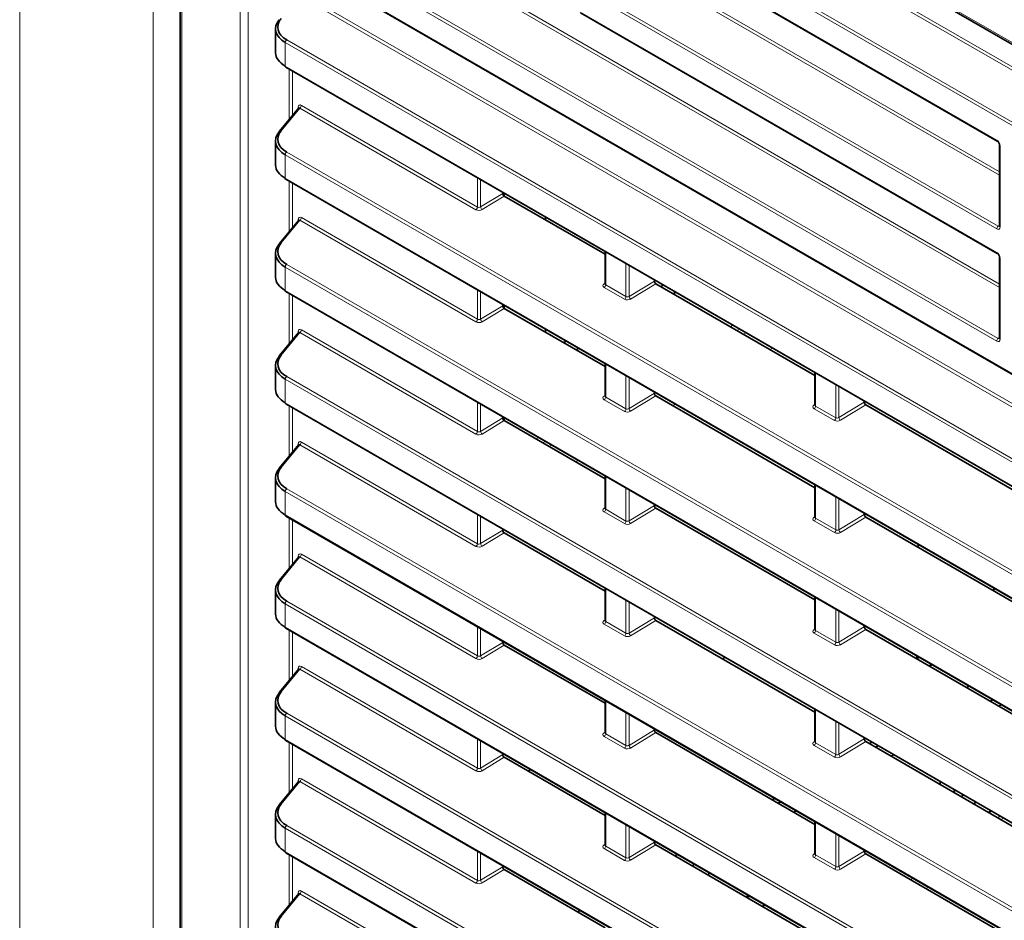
# Model space of a CAD drawing. Header units: millimetres. Extents: x 0 to 1118, y 0 to 864.
# Tile 17 of 256: x 69 to 92, y 203 to 224. Entities that reach past the tile are written whole.
import ezdxf

# ---------------------------------------------------------------- set-up
doc = ezdxf.new("R2010")
doc.units = ezdxf.units.MM

msp = doc.modelspace()

# ---------------------------------------------------------------- linework, layer by layer
at = {"color": 7, "linetype": 'Continuous', "lineweight": 18}
for p, q in [((69.4268, 232.4314), (69.4268, 168.9453)), ((73.1149, 231.1599), (73.1149, 166.1627)), ((72.4623, 230.679), (72.4623, 167.1929)), ((81.4082, 229.1981), (168.5218, 178.9085)), ((168.7503, 178.1463), (82.4964, 227.9397)), ((82.5302, 228), (168.7503, 178.2262)), ((167.7663, 177.4593), (82.1638, 226.8766)), ((82.1976, 226.9369), (167.8001, 177.5196)), ((74.4432, 169.1839), (74.4432, 226.605)), ((74.6185, 226.6041), (74.6185, 169.1831)), ((82.1638, 226.3423), (91.642, 220.8706)), ((75.4978, 225.7012), (91.6759, 216.3618)), ((91.642, 216.3015), (75.4639, 225.6409)), ((82.5302, 225.4483), (91.7069, 220.1507)), ((91.7069, 220.0709), (82.4964, 225.388)), ((75.4639, 225.1067), (174.4661, 167.954)), ((91.642, 218.8532), (82.1638, 224.3249)), ((82.1976, 224.3852), (91.6759, 218.9135)), ((175.4502, 166.6235), (75.7966, 224.1523)), ((75.8304, 224.2126), (175.4502, 166.7034)), ((80.841, 223.8717), (91.7069, 217.599)), ((91.7069, 217.5192), (80.7701, 223.8329)), ((82.1638, 223.7906), (91.642, 218.319)), ((174.4661, 165.9365), (75.4639, 223.0892)), ((75.4639, 223.0892), (75.4639, 222.555)), ((75.4978, 223.1495), (174.4999, 165.9968)), ((75.4639, 222.555), (174.4661, 165.4023)), ((75.5559, 221.3467), (75.5559, 222.485)), ((75.626, 222.4445), (75.626, 221.4313)), ((75.8304, 221.661), (79.8345, 219.3494)), ((75.7966, 221.6006), (75.369, 221.0843)), ((75.757, 221.5895), (75.757, 221.6227)), ((79.8007, 219.2891), (75.7966, 221.6006)), ((174.4661, 163.3848), (75.4639, 220.5375)), ((75.4639, 220.5375), (75.4639, 220.0033)), ((75.4978, 220.5979), (174.4999, 163.4451)), ((91.7215, 220.7329), (91.7215, 218.8992)), ((75.4639, 220.0033), (174.4661, 162.8506)), ((75.5559, 218.795), (75.5559, 219.9333)), ((75.626, 219.8928), (75.626, 218.8796)), ((79.8345, 219.3494), (79.8345, 220.015)), ((79.9046, 219.9745), (79.9046, 219.3526)), ((79.9046, 219.3526), (80.4089, 219.6586)), ((80.4442, 219.5974), (79.9409, 219.2919)), ((75.7966, 219.049), (75.369, 218.5326)), ((75.757, 219.0378), (75.757, 219.071)), ((79.8007, 216.7374), (75.7966, 219.049)), ((75.8304, 219.1093), (79.8345, 216.7977)), ((91.6759, 218.9135), (91.7069, 218.9337)), ((82.7501, 218.3319), (82.7501, 217.5811)), ((83.211, 217.315), (83.211, 218.0658)), ((91.7215, 218.1812), (91.7215, 216.3475)), ((174.4661, 160.8331), (75.4639, 217.9859)), ((75.4639, 217.9859), (75.4639, 217.4516)), ((75.4978, 218.0462), (174.4999, 160.8934)), ((83.2811, 218.0254), (83.2811, 217.3182)), ((82.7151, 217.6052), (82.7355, 217.6184)), ((83.2811, 217.3182), (83.8572, 217.6679)), ((83.8926, 217.6067), (83.3173, 217.2575)), ((75.4639, 217.4516), (174.4661, 160.2989)), ((75.5559, 216.2433), (75.5559, 217.3816)), ((79.8345, 216.7977), (79.8345, 217.4633)), ((79.9046, 217.4228), (79.9046, 216.8009)), ((83.1772, 217.2547), (82.7163, 217.5208)), ((82.7501, 217.5811), (83.211, 217.315)), ((75.626, 217.3411), (75.626, 216.3279)), ((79.9046, 216.8009), (80.4089, 217.107)), ((80.4442, 217.0457), (79.9409, 216.7402)), ((75.7966, 216.4973), (75.369, 215.9809)), ((75.757, 216.4862), (75.757, 216.5193)), ((79.8007, 214.1857), (75.7966, 216.4973)), ((75.8304, 216.5576), (79.8345, 214.246)), ((85.6444, 216.6611), (85.5875, 216.6282)), ((85.7384, 216.5411), (85.7953, 216.5739)), ((85.9403, 216.4902), (85.8835, 216.4574)), ((91.6759, 216.3618), (91.7069, 216.382)), ((86.4871, 216.1089), (86.5439, 216.1418)), ((82.7501, 215.7802), (82.7501, 215.0294)), ((174.4661, 158.2814), (75.4639, 215.4342)), ((75.4639, 215.4342), (75.4639, 214.8999)), ((75.4978, 215.4945), (174.4999, 158.3417)), ((83.211, 214.7633), (83.211, 215.5141)), ((83.2811, 215.4737), (83.2811, 214.7665)), ((87.5231, 215.5765), (87.5231, 214.8257)), ((87.9839, 214.5596), (87.9839, 215.3104)), ((88.054, 215.27), (88.054, 214.5628)), ((82.7151, 215.0535), (82.7355, 215.0667)), ((83.1772, 214.703), (82.7163, 214.9691)), ((82.7501, 215.0294), (83.211, 214.7633)), ((83.2811, 214.7665), (83.8572, 215.1163)), ((83.8926, 215.055), (83.3173, 214.7058)), ((75.4639, 214.8999), (174.4661, 157.7472)), ((75.5559, 213.6916), (75.5559, 214.8299)), ((75.626, 214.7894), (75.626, 213.7762)), ((79.8345, 214.246), (79.8345, 214.9116)), ((79.9046, 214.8711), (79.9046, 214.2492)), ((84.277, 214.8331), (84.3338, 214.8659)), ((87.4881, 214.8498), (87.5085, 214.863)), ((87.9501, 214.4993), (87.4893, 214.7654)), ((87.5231, 214.8257), (87.9839, 214.5596)), ((88.054, 214.5628), (88.6302, 214.9126)), ((88.6656, 214.8513), (88.0903, 214.5021)), ((79.9046, 214.2492), (80.4089, 214.5553)), ((80.4442, 214.494), (79.9409, 214.1885)), ((81.2242, 214.1094), (81.1674, 214.0766)), ((81.3183, 213.9894), (81.3751, 214.0223)), ((75.7966, 213.9456), (75.369, 213.4292)), ((75.757, 213.9345), (75.757, 213.9676)), ((79.8007, 211.634), (75.7966, 213.9456)), ((75.8304, 214.0059), (79.8345, 211.6943)), ((81.5202, 213.9385), (81.4633, 213.9057)), ((82.0669, 213.5573), (82.1238, 213.5901)), ((82.7501, 213.2285), (82.7501, 212.4777)), ((75.4978, 212.9428), (174.4999, 155.7901)), ((83.211, 212.2116), (83.211, 212.9624)), ((83.2811, 212.922), (83.2811, 212.2148)), ((87.5231, 213.0248), (87.5231, 212.274)), ((174.4661, 155.7297), (75.4639, 212.8825)), ((75.4639, 212.8825), (75.4639, 212.3482)), ((87.9839, 212.008), (87.9839, 212.7587)), ((88.054, 212.7183), (88.054, 212.0111)), ((82.7151, 212.5018), (82.7355, 212.515)), ((82.7501, 212.4777), (83.211, 212.2116)), ((83.2811, 212.2148), (83.8572, 212.5646)), ((83.8926, 212.5033), (83.3173, 212.1541)), ((75.4639, 212.3482), (174.4661, 155.1955)), ((75.5559, 211.1399), (75.5559, 212.2782)), ((75.626, 212.2378), (75.626, 211.2246)), ((79.8345, 211.6943), (79.8345, 212.3599)), ((79.9046, 212.3195), (79.9046, 211.6975)), ((83.1772, 212.1513), (82.7163, 212.4174)), ((87.4881, 212.2981), (87.5085, 212.3114)), ((87.5231, 212.274), (87.9839, 212.008)), ((88.054, 212.0111), (88.6302, 212.3609)), ((88.6656, 212.2996), (88.0903, 211.9504)), ((79.9046, 211.6975), (80.4089, 212.0036)), ((87.9501, 211.9477), (87.4893, 212.2137)), ((80.4442, 211.9423), (79.9409, 211.6368)), ((75.7966, 211.3939), (75.369, 210.8775)), ((75.757, 211.3828), (75.757, 211.4159)), ((79.8007, 209.0823), (75.7966, 211.3939)), ((75.8304, 211.4542), (79.8345, 209.1426)), ((82.7501, 210.6768), (82.7501, 209.926)), ((87.5231, 210.4731), (87.5231, 209.7223)), ((174.4661, 153.1781), (75.4639, 210.3308)), ((75.4639, 210.3308), (75.4639, 209.7965)), ((75.4978, 210.3911), (174.4999, 153.2384)), ((83.211, 209.66), (83.211, 210.4107)), ((83.2811, 210.3703), (83.2811, 209.6631)), ((83.2811, 209.6631), (83.8572, 210.0129)), ((87.9839, 209.4563), (87.9839, 210.2071)), ((88.054, 210.1666), (88.054, 209.4594)), ((75.4639, 209.7965), (174.4661, 152.6438)), ((79.8345, 209.1426), (79.8345, 209.8082)), ((79.9046, 209.7678), (79.9046, 209.1458)), ((82.7151, 209.9501), (82.7355, 209.9633)), ((83.1772, 209.5996), (82.7163, 209.8657)), ((82.7501, 209.926), (83.211, 209.66)), ((83.8926, 209.9516), (83.3173, 209.6024)), ((88.054, 209.4594), (88.6302, 209.8092)), ((75.5559, 208.5882), (75.5559, 209.7265)), ((75.626, 209.6861), (75.626, 208.6729)), ((87.4881, 209.7464), (87.5085, 209.7597)), ((87.9501, 209.396), (87.4893, 209.662)), ((87.5231, 209.7223), (87.9839, 209.4563)), ((88.6656, 209.748), (88.0903, 209.3988)), ((79.9046, 209.1458), (80.4089, 209.4519)), ((80.4442, 209.3907), (79.9409, 209.0851)), ((75.8304, 208.9025), (79.8345, 206.591)), ((75.7966, 208.8422), (75.369, 208.3258)), ((75.757, 208.8311), (75.757, 208.8642)), ((79.8007, 206.5306), (75.7966, 208.8422)), ((82.7501, 208.1251), (82.7501, 207.3743)), ((174.4661, 150.6264), (75.4639, 207.7791)), ((75.4639, 207.7791), (75.4639, 207.2449)), ((75.4978, 207.8394), (174.4999, 150.6867)), ((83.211, 207.1083), (83.211, 207.8591)), ((83.2811, 207.8186), (83.2811, 207.1114)), ((87.5231, 207.9214), (87.5231, 207.1706)), ((87.9839, 206.9046), (87.9839, 207.6554)), ((88.054, 207.6149), (88.054, 206.9077)), ((82.7151, 207.3984), (82.7355, 207.4117)), ((83.1772, 207.048), (82.7163, 207.314)), ((82.7501, 207.3743), (83.211, 207.1083)), ((83.2811, 207.1114), (83.8572, 207.4612)), ((83.8926, 207.3999), (83.3173, 207.0508)), ((75.4639, 207.2449), (174.4661, 150.0921)), ((75.5559, 206.0365), (75.5559, 207.1748)), ((75.626, 207.1344), (75.626, 206.1212)), ((79.8345, 206.591), (79.8345, 207.2565)), ((79.9046, 207.2161), (79.9046, 206.5941)), ((87.4881, 207.1947), (87.5085, 207.208)), ((87.9501, 206.8443), (87.4893, 207.1103)), ((87.5231, 207.1706), (87.9839, 206.9046)), ((88.054, 206.9077), (88.6302, 207.2575)), ((88.6656, 207.1963), (88.0903, 206.8471)), ((79.9046, 206.5941), (80.4089, 206.9002)), ((80.4442, 206.839), (79.9409, 206.5334)), ((75.7966, 206.2905), (75.369, 205.7742)), ((75.757, 206.2794), (75.757, 206.3125)), ((79.8007, 203.979), (75.7966, 206.2905)), ((75.8304, 206.3508), (79.8345, 204.0393)), ((82.7501, 205.5734), (82.7501, 204.8226)), ((91.524, 205.6118), (91.4671, 205.5789)), ((75.4978, 205.2877), (174.4999, 148.135)), ((83.211, 204.5566), (83.211, 205.3074)), ((87.5231, 205.3697), (87.5231, 204.6189)), ((91.6616, 205.4667), (91.7184, 205.4995)), ((91.7891, 205.4587), (91.7323, 205.4259)), ((174.4661, 148.0747), (75.4639, 205.2274)), ((75.4639, 205.2274), (75.4639, 204.6932)), ((83.2811, 205.2669), (83.2811, 204.5597)), ((87.9839, 204.3529), (87.9839, 205.1037)), ((82.7151, 204.8467), (82.7355, 204.86)), ((83.2811, 204.5597), (83.8572, 204.9095)), ((83.8926, 204.8483), (83.3173, 204.4991)), ((88.054, 205.0632), (88.054, 204.356)), ((75.4639, 204.6932), (174.4661, 147.5404)), ((75.5559, 203.4848), (75.5559, 204.6231)), ((79.8345, 204.0393), (79.8345, 204.7049)), ((79.9046, 204.6644), (79.9046, 204.0424)), ((83.1772, 204.4963), (82.7163, 204.7623)), ((82.7501, 204.8226), (83.211, 204.5566)), ((87.4881, 204.643), (87.5085, 204.6563)), ((87.5231, 204.6189), (87.9839, 204.3529)), ((88.054, 204.356), (88.6302, 204.7058)), ((88.6656, 204.6446), (88.0903, 204.2954)), ((75.626, 204.5827), (75.626, 203.5695)), ((87.9501, 204.2926), (87.4893, 204.5586)), ((79.9046, 204.0424), (80.4089, 204.3485)), ((80.4442, 204.2873), (79.9409, 203.9818)), ((89.738, 204.0911), (89.6811, 204.0583)), ((75.7966, 203.7388), (75.369, 203.2225)), ((75.757, 203.7277), (75.757, 203.7608)), ((79.8007, 201.4273), (75.7966, 203.7388)), ((75.8304, 203.7991), (79.8345, 201.4876)), ((90.0347, 203.8542), (90.0915, 203.887))]:
    msp.add_line(p, q, dxfattribs=at)
at = {"color": 7, "linetype": 'Continuous', "lineweight": 35}
for p, q in [((73.0783, 231.2109), (73.0783, 166.2137)), ((81.4341, 229.1409), (168.5477, 178.8512)), ((82.1741, 226.3194), (91.6524, 220.8478)), ((75.4743, 225.0838), (174.4764, 167.9311)), ((82.1741, 223.7678), (91.6524, 218.2961)), ((75.2443, 223.4027), (75.2443, 222.8538)), ((75.4743, 222.5321), (174.4764, 165.3794)), ((75.7711, 221.6065), (75.3321, 221.0763)), ((75.2443, 220.851), (75.2443, 220.3021)), ((91.7069, 220.7533), (91.7069, 218.9196)), ((75.4743, 219.9804), (174.4764, 162.8277)), ((80.4089, 219.6834), (80.4089, 219.6586)), ((80.4427, 219.5983), (80.4427, 219.6639)), ((82.7355, 218.2747), (80.4442, 219.5974)), ((75.7711, 219.0548), (75.3321, 218.5246)), ((81.3843, 219.0547), (81.3843, 219.1204)), ((91.7069, 218.9203), (91.7069, 218.9196)), ((75.2443, 218.2993), (75.2443, 217.7505)), ((82.7355, 218.3403), (82.7355, 217.6025)), ((91.7069, 218.2016), (91.7069, 216.3679)), ((83.8572, 217.6927), (83.8572, 217.6679)), ((87.5085, 215.5193), (83.8926, 217.6067)), ((75.4743, 217.4287), (174.4764, 160.276)), ((84.0608, 217.5752), (84.004, 217.5424)), ((84.3437, 217.4119), (84.2869, 217.3791)), ((80.4089, 217.1317), (80.4089, 217.107)), ((80.4427, 217.0466), (80.4427, 217.1122)), ((82.7355, 215.723), (80.4442, 217.0457)), ((75.7711, 216.5031), (75.3321, 215.9729)), ((81.3843, 216.503), (81.3843, 216.5687)), ((81.8508, 216.2993), (81.7939, 216.2665)), ((91.7069, 216.3686), (91.7069, 216.3679)), ((82.1336, 216.1361), (82.0768, 216.1033)), ((75.2443, 215.7476), (75.2443, 215.1988)), ((82.7355, 215.7886), (82.7355, 215.0508)), ((87.5085, 215.5849), (87.5085, 214.8471)), ((83.8572, 215.141), (83.8572, 215.1163)), ((87.5085, 212.9676), (83.8926, 215.055)), ((88.6302, 214.9374), (88.6302, 214.9126)), ((75.4743, 214.877), (174.4764, 157.7243)), ((92.2814, 212.7639), (88.6656, 214.8513)), ((80.4089, 214.5801), (80.4089, 214.5553)), ((80.4427, 214.4949), (80.4427, 214.5605)), ((82.7355, 213.1713), (80.4442, 214.494)), ((75.7711, 213.9514), (75.3321, 213.4212)), ((75.2443, 213.1959), (75.2443, 212.6471)), ((82.7355, 213.2369), (82.7355, 212.4991)), ((87.5085, 213.0332), (87.5085, 212.2955)), ((83.8572, 212.5893), (83.8572, 212.5646)), ((87.5085, 210.4159), (83.8926, 212.5033)), ((75.4743, 212.3253), (174.4764, 155.1726)), ((88.6302, 212.3857), (88.6302, 212.3609)), ((92.2814, 210.2122), (88.6656, 212.2996)), ((80.4089, 212.0284), (80.4089, 212.0036)), ((82.7355, 210.6196), (80.4442, 211.9423)), ((89.8255, 211.63), (89.8823, 211.6628)), ((75.7711, 211.3997), (75.3321, 210.8695)), ((82.7355, 210.6852), (82.7355, 209.9474)), ((91.5719, 210.6875), (91.5719, 210.6218)), ((75.2443, 210.6442), (75.2443, 210.0954)), ((87.5085, 210.4816), (87.5085, 209.7438)), ((83.8572, 210.0377), (83.8572, 210.0129)), ((75.4743, 209.7737), (174.4764, 152.6209)), ((87.5085, 207.8642), (83.8926, 209.9516)), ((88.6302, 209.834), (88.6302, 209.8092)), ((92.2814, 207.6606), (88.6656, 209.748)), ((80.4089, 209.4767), (80.4089, 209.4519)), ((82.7355, 208.0679), (80.4442, 209.3907)), ((85.4054, 209.0783), (85.4622, 209.1111)), ((89.8286, 209.0766), (89.815, 209.15)), ((89.8881, 209.1078), (89.8262, 209.0851)), ((90.1709, 208.9446), (90.1005, 208.9196)), ((75.7711, 208.8481), (75.3321, 208.3178)), ((91.0127, 208.4586), (90.9559, 208.4258)), ((75.2443, 208.0926), (75.2443, 207.5437)), ((82.7355, 208.1335), (82.7355, 207.3958)), ((91.4939, 208.1152), (91.5507, 208.148)), ((91.7451, 208.0358), (91.6883, 208.003)), ((87.5085, 207.9299), (87.5085, 207.1921)), ((83.8572, 207.486), (83.8572, 207.4612)), ((87.5085, 205.3125), (83.8926, 207.3999)), ((75.4743, 207.222), (174.4764, 150.0692)), ((88.6302, 207.2823), (88.6302, 207.2575)), ((92.2814, 205.1089), (88.6656, 207.1963)), ((88.8027, 207.1827), (88.7458, 207.1499)), ((88.8855, 207.0693), (88.9424, 207.1021)), ((80.4089, 206.925), (80.4089, 206.9002)), ((89.2391, 206.8652), (89.2959, 206.898)), ((82.7355, 205.5162), (80.4442, 206.839)), ((80.9852, 206.5266), (81.0421, 206.5594)), ((75.7711, 206.2964), (75.3321, 205.7661)), ((90.3563, 206.2859), (90.3563, 206.2202)), ((90.7002, 206.0873), (90.6433, 206.0545)), ((90.8875, 205.9792), (90.8307, 205.9464)), ((86.5926, 205.9069), (86.5357, 205.8741)), ((86.6755, 205.7934), (86.7323, 205.8262)), ((91.1704, 205.8159), (91.1135, 205.7831)), ((75.2443, 205.5409), (75.2443, 204.992)), ((82.7355, 205.5819), (82.7355, 204.8441)), ((87.029, 205.5893), (87.0859, 205.6221)), ((91.5093, 205.6202), (91.4525, 205.5874)), ((87.5085, 205.3782), (87.5085, 204.6404)), ((83.8572, 204.9343), (83.8572, 204.9095)), ((87.5085, 202.7609), (83.8926, 204.8483)), ((75.4743, 204.6703), (174.4764, 147.5175)), ((84.3825, 204.631), (84.3257, 204.5982)), ((88.6302, 204.7306), (88.6302, 204.7058)), ((92.2814, 202.5572), (88.6656, 204.6446)), ((84.7297, 204.365), (84.7582, 204.4142)), ((80.4089, 204.3733), (80.4089, 204.3485)), ((82.7355, 202.9645), (80.4442, 204.2873)), ((85.1117, 204.2101), (85.0833, 204.1609)), ((75.7711, 203.7447), (75.3321, 203.2145)), ((85.9674, 203.7161), (85.9772, 203.6449)), ((86.024, 203.6834), (85.9738, 203.6618)), ((82.1724, 203.3552), (82.1156, 203.3224)), ((86.311, 203.4522), (86.3776, 203.4793))]:
    msp.add_line(p, q, dxfattribs=at)
at = {"color": 7, "linetype": 'Continuous', "lineweight": 18}
for centre, radius, start, end in [((75.5412, 223.0856), 0.0773, 124.1588, 177.2848), ((75.7532, 221.6646), 0.0773, 304.1588, 357.2848), ((75.7451, 221.598), 0.0274, 18.10592, 64.10809), ((75.3566, 221.0525), 0.0341, 68.56238, 135.88567), ((91.6668, 220.868), 0.0249, 173.92773, 234.0476), ((91.7321, 220.7559), 0.0253, 186.82574, 245.47076), ((75.5412, 220.5339), 0.0773, 124.1588, 177.2848), ((79.7573, 219.3531), 0.0773, 304.1588, 357.2848), ((79.9856, 219.3598), 0.0813, 185.10775, 236.65068), ((75.7451, 219.0463), 0.0274, 18.10592, 64.10809), ((75.7532, 219.1129), 0.0773, 304.1588, 357.2848), ((91.7193, 218.8495), 0.0773, 124.1588, 177.2848), ((91.7315, 218.9218), 0.0247, 185.07867, 246.24147), ((75.3566, 218.5008), 0.0341, 68.56238, 135.88567), ((91.6668, 218.3163), 0.0249, 173.92773, 234.0476), ((91.7321, 218.2042), 0.0253, 186.82574, 245.47076), ((75.5412, 217.9822), 0.0773, 124.1588, 177.2848), ((82.7306, 217.6285), 0.028, 236.4259, 280.59619), ((82.6729, 217.5847), 0.0773, 304.1588, 357.2848), ((83.1338, 217.3187), 0.0773, 304.1588, 357.2848), ((83.362, 217.3254), 0.0813, 185.10775, 236.65068), ((79.7573, 216.8014), 0.0773, 304.1588, 357.2848), ((79.9856, 216.8081), 0.0813, 185.10775, 236.65068), ((75.7451, 216.4946), 0.0274, 18.10592, 64.10809), ((75.7532, 216.5612), 0.0773, 304.1588, 357.2848), ((91.7193, 216.2978), 0.0773, 124.1588, 177.2848), ((91.7315, 216.3701), 0.0247, 185.07867, 246.24147), ((75.3566, 215.9492), 0.0341, 68.56238, 135.88567), ((75.5412, 215.4305), 0.0773, 124.1588, 177.2848), ((82.7306, 215.0768), 0.028, 236.4259, 280.59619), ((82.6729, 215.033), 0.0773, 304.1588, 357.2848), ((83.1338, 214.767), 0.0773, 304.1588, 357.2848), ((83.362, 214.7737), 0.0813, 185.10775, 236.65068), ((87.5036, 214.8732), 0.028, 236.4259, 280.59619), ((87.4459, 214.8293), 0.0773, 304.1588, 357.2848), ((87.9067, 214.5633), 0.0773, 304.1588, 357.2848), ((88.135, 214.57), 0.0813, 185.10775, 236.65068), ((79.7573, 214.2497), 0.0773, 304.1588, 357.2848), ((79.9856, 214.2564), 0.0813, 185.10775, 236.65068), ((75.7451, 213.9429), 0.0274, 18.10592, 64.10809), ((75.7532, 214.0095), 0.0773, 304.1588, 357.2848), ((75.3566, 213.3975), 0.0341, 68.56238, 135.88567), ((75.5412, 212.8788), 0.0773, 124.1588, 177.2848), ((82.7306, 212.5251), 0.028, 236.4259, 280.59619), ((82.6729, 212.4813), 0.0773, 304.1588, 357.2848), ((87.5036, 212.3215), 0.028, 236.4259, 280.59619), ((87.4459, 212.2777), 0.0773, 304.1588, 357.2848), ((83.1338, 212.2153), 0.0773, 304.1588, 357.2848), ((83.362, 212.222), 0.0813, 185.10775, 236.65068), ((87.9067, 212.0116), 0.0773, 304.1588, 357.2848), ((88.135, 212.0183), 0.0813, 185.10775, 236.65068), ((79.7573, 211.698), 0.0773, 304.1588, 357.2848), ((79.9856, 211.7047), 0.0813, 185.10775, 236.65068), ((75.7451, 211.3912), 0.0274, 18.10592, 64.10809), ((75.7532, 211.4579), 0.0773, 304.1588, 357.2848), ((75.3566, 210.8458), 0.0341, 68.56238, 135.88567), ((75.5412, 210.3271), 0.0773, 124.1588, 177.2848), ((82.7306, 209.9735), 0.028, 236.4259, 280.59619), ((82.6729, 209.9297), 0.0773, 304.1588, 357.2848), ((83.1338, 209.6636), 0.0773, 304.1588, 357.2848), ((83.362, 209.6703), 0.0813, 185.10775, 236.65068), ((87.5036, 209.7698), 0.028, 236.4259, 280.59619), ((87.4459, 209.726), 0.0773, 304.1588, 357.2848), ((87.9067, 209.4599), 0.0773, 304.1588, 357.2848), ((88.135, 209.4667), 0.0813, 185.10775, 236.65068), ((79.7573, 209.1463), 0.0773, 304.1588, 357.2848), ((79.9856, 209.153), 0.0813, 185.10775, 236.65068), ((75.7532, 208.9062), 0.0773, 304.1588, 357.2848), ((75.7451, 208.8395), 0.0274, 18.10592, 64.10809), ((75.3566, 208.2941), 0.0341, 68.56238, 135.88567), ((75.5412, 207.7754), 0.0773, 124.1588, 177.2848), ((82.7306, 207.4218), 0.028, 236.4259, 280.59619), ((82.6729, 207.378), 0.0773, 304.1588, 357.2848), ((83.1338, 207.1119), 0.0773, 304.1588, 357.2848), ((83.362, 207.1187), 0.0813, 185.10775, 236.65068), ((87.5036, 207.2181), 0.028, 236.4259, 280.59619), ((87.4459, 207.1743), 0.0773, 304.1588, 357.2848), ((87.9067, 206.9082), 0.0773, 304.1588, 357.2848), ((88.135, 206.915), 0.0813, 185.10775, 236.65068), ((79.7573, 206.5946), 0.0773, 304.1588, 357.2848), ((79.9856, 206.6013), 0.0813, 185.10775, 236.65068), ((75.7451, 206.2878), 0.0274, 18.10592, 64.10809), ((75.7532, 206.3545), 0.0773, 304.1588, 357.2848), ((75.3566, 205.7424), 0.0341, 68.56238, 135.88567), ((75.5412, 205.2237), 0.0773, 124.1588, 177.2848), ((82.7306, 204.8701), 0.028, 236.4259, 280.59619), ((82.6729, 204.8263), 0.0773, 304.1588, 357.2848), ((87.5036, 204.6664), 0.028, 236.4259, 280.59619), ((87.4459, 204.6226), 0.0773, 304.1588, 357.2848), ((83.1338, 204.5602), 0.0773, 304.1588, 357.2848), ((83.362, 204.567), 0.0813, 185.10775, 236.65068), ((87.9067, 204.3566), 0.0773, 304.1588, 357.2848), ((88.135, 204.3633), 0.0813, 185.10775, 236.65068), ((79.7573, 204.0429), 0.0773, 304.1588, 357.2848), ((79.9856, 204.0497), 0.0813, 185.10775, 236.65068), ((75.7451, 203.7361), 0.0274, 18.10592, 64.10809), ((75.7532, 203.8028), 0.0773, 304.1588, 357.2848), ((75.3566, 203.1907), 0.0341, 68.56238, 135.88567)]:
    msp.add_arc(centre, radius, start, end, dxfattribs=at)
at = {"color": 7, "linetype": 'Continuous', "lineweight": 35}
for centre, radius, start, end in [((75.4886, 222.5523), 0.0248, 173.85662, 234.8312), ((75.3538, 221.0589), 0.0278, 141.41809, 182.9372), ((75.4886, 220.0007), 0.0248, 173.85662, 234.8312), ((75.3538, 218.5072), 0.0278, 141.41809, 182.9372), ((75.4886, 217.449), 0.0248, 173.85662, 234.8312), ((75.3538, 215.9556), 0.0278, 141.41809, 182.9372), ((75.4886, 214.8973), 0.0248, 173.85662, 234.8312), ((75.3538, 213.4039), 0.0278, 141.41809, 182.9372), ((75.4886, 212.3456), 0.0248, 173.85662, 234.8312), ((75.3538, 210.8522), 0.0278, 141.41809, 182.9372), ((75.4886, 209.7939), 0.0248, 173.85662, 234.8312), ((75.3538, 208.3005), 0.0278, 141.41809, 182.9372), ((75.4886, 207.2422), 0.0248, 173.85662, 234.8312), ((75.3538, 205.7488), 0.0278, 141.41809, 182.9372), ((75.4886, 204.6905), 0.0248, 173.85662, 234.8312), ((75.3538, 203.1971), 0.0278, 141.41809, 182.9372)]:
    msp.add_arc(centre, radius, start, end, dxfattribs=at)
for centre, major_axis, ratio, start_param, end_param in [((75.9943, 223.4203), (0.7498, 0.0276), 0.6002963, 2.6482655, 3.9049026), ((75.9927, 223.4602), (0.6998, 0.0277), 0.6018966, 2.6465519, 3.9031889), ((75.9943, 222.8362), (0.7499, -0.0254), 0.5533177, 3.1603603, 3.9457585), ((75.9943, 220.8687), (0.7498, 0.0276), 0.6002963, 2.6482655, 3.9049026), ((75.9927, 220.9086), (0.6998, 0.0277), 0.6018966, 2.6465519, 3.9031889), ((75.9943, 220.2845), (0.7499, -0.0254), 0.5533177, 3.1603603, 3.9457585), ((80.4442, 219.6383), (-0.025, 0.0433), 0.5778208, 0.7866614, 2.3566964), ((75.9943, 218.317), (0.7498, 0.0276), 0.6002963, 2.6482655, 3.9049026), ((75.9927, 218.3569), (0.6998, 0.0277), 0.6018966, 2.6465519, 3.9031889), ((75.9943, 217.7328), (0.7499, -0.0254), 0.5533177, 3.1603603, 3.9457585), ((83.8926, 217.6476), (-0.025, 0.0433), 0.5778208, 0.7866614, 2.3566964), ((80.4442, 217.0866), (-0.025, 0.0433), 0.5778208, 0.7866614, 2.3566964), ((75.9943, 215.7653), (0.7498, 0.0276), 0.6002963, 2.6482655, 3.9049026), ((75.9927, 215.8052), (0.6998, 0.0277), 0.6018966, 2.6465519, 3.9031889), ((75.9943, 215.1811), (0.7499, -0.0254), 0.5533177, 3.1603603, 3.9457585), ((83.8926, 215.0959), (-0.025, 0.0433), 0.5778208, 0.7866614, 2.3566964), ((88.6656, 214.8922), (-0.025, 0.0433), 0.5778208, 0.7866614, 2.3566964), ((80.4442, 214.5349), (-0.025, 0.0433), 0.5778208, 0.7866614, 2.3566964), ((75.9943, 213.2136), (0.7498, 0.0276), 0.6002963, 2.6482655, 3.9049026), ((75.9927, 213.2535), (0.6998, 0.0277), 0.6018966, 2.6465519, 3.9031889), ((75.9943, 212.6294), (0.7499, -0.0254), 0.5533177, 3.1603603, 3.9457585), ((83.8926, 212.5442), (-0.025, 0.0433), 0.5778208, 0.7866614, 2.3566964), ((88.6656, 212.3405), (-0.025, 0.0433), 0.5778208, 0.7866614, 2.3566964), ((80.4442, 211.9832), (-0.025, 0.0433), 0.5778208, 0.7866614, 2.3566964), ((75.9943, 210.6619), (0.7498, 0.0276), 0.6002963, 2.6482655, 3.9049026), ((75.9927, 210.7018), (0.6998, 0.0277), 0.6018966, 2.6465519, 3.9031889), ((75.9943, 210.0777), (0.7499, -0.0254), 0.5533177, 3.1603603, 3.9457585), ((83.8926, 209.9925), (-0.025, 0.0433), 0.5778208, 0.7866614, 2.3566964), ((88.6656, 209.7888), (-0.025, 0.0433), 0.5778208, 0.7866614, 2.3566964), ((80.4442, 209.4315), (-0.025, 0.0433), 0.5778208, 0.7866614, 2.3566964), ((75.9943, 208.1102), (0.7498, 0.0276), 0.6002963, 2.6482655, 3.9049026), ((75.9927, 208.1501), (0.6998, 0.0277), 0.6018966, 2.6465519, 3.9031889), ((75.9943, 207.5261), (0.7499, -0.0254), 0.5533177, 3.1603603, 3.9457585), ((83.8926, 207.4408), (-0.025, 0.0433), 0.5778208, 0.7866614, 2.3566964), ((88.6656, 207.2371), (-0.025, 0.0433), 0.5778208, 0.7866614, 2.3566964), ((80.4442, 206.8798), (-0.025, 0.0433), 0.5778208, 0.7866614, 2.3566964), ((75.9943, 205.5585), (0.7498, 0.0276), 0.6002963, 2.6482655, 3.9049026), ((75.9927, 205.5984), (0.6998, 0.0277), 0.6018966, 2.6465519, 3.9031889), ((75.9943, 204.9744), (0.7499, -0.0254), 0.5533177, 3.1603603, 3.9457585), ((83.8926, 204.8891), (-0.025, 0.0433), 0.5778208, 0.7866614, 2.3566964), ((88.6656, 204.6854), (-0.025, 0.0433), 0.5778208, 0.7866614, 2.3566964), ((80.4442, 204.3281), (-0.025, 0.0433), 0.5778208, 0.7866614, 2.3566964), ((75.9943, 203.0068), (0.7498, 0.0276), 0.6002963, 2.6482655, 3.9049026), ((75.9927, 203.0467), (0.6998, 0.0277), 0.6018966, 2.6465519, 3.9031889)]:
    msp.add_ellipse(centre, major_axis=major_axis, ratio=ratio, start_param=start_param, end_param=end_param, dxfattribs=at)
at = {"color": 7, "linetype": 'Continuous', "lineweight": 18}
for centre, major_axis, ratio, start_param, end_param in [((75.8314, 221.5786), (-0.0554, 0.0873), 0.5683151, 5.4567971, 7.0141139), ((75.796, 221.5582), (-0.0207, 0.0514), 0.4164085, 5.4957054, 6.5047457), ((91.642, 220.7787), (-0.0562, 0.0975), 0.5778208, 3.928254, 5.4982891), ((79.8714, 219.3335), (0.1, 0.004), 0.6018966, 3.9031889, 5.456532), ((79.8699, 219.3734), (0.0499, 0.0041), 0.6250907, 3.8751701, 5.4285132), ((75.8314, 219.027), (-0.0554, 0.0873), 0.5683151, 5.4567971, 7.0141139), ((75.796, 219.0065), (-0.0207, 0.0514), 0.4164085, 5.4957054, 6.5047457), ((91.642, 218.9452), (-0.0562, 0.0976), 0.5769417, 2.357455, 3.9274901), ((91.6773, 218.9656), (-0.0289, 0.0556), 0.5874966, 2.3840268, 3.2004466), ((91.642, 218.227), (-0.0562, 0.0975), 0.5778208, 3.928254, 5.4982891), ((82.787, 217.5651), (0.1, 0.004), 0.6018966, 2.3498459, 3.9031889), ((82.7855, 217.605), (0.0499, 0.0041), 0.6250907, 3.089772, 3.8751701), ((83.2479, 217.2991), (0.1, 0.004), 0.6018966, 3.9031889, 5.456532), ((83.2463, 217.339), (0.0499, 0.0041), 0.6250907, 3.8751701, 5.4285132), ((79.8714, 216.7818), (0.1, 0.004), 0.6018966, 3.9031889, 5.456532), ((79.8699, 216.8217), (0.0499, 0.0041), 0.6250907, 3.8751701, 5.4285132), ((75.8314, 216.4753), (-0.0554, 0.0873), 0.5683151, 5.4567971, 7.0141139), ((75.796, 216.4549), (-0.0207, 0.0514), 0.4164085, 5.4957054, 6.5047457), ((91.642, 216.3935), (-0.0562, 0.0976), 0.5769417, 2.357455, 3.9274901), ((91.6773, 216.4139), (-0.0289, 0.0556), 0.5874966, 2.3840268, 3.2004466), ((82.787, 215.0135), (0.1, 0.004), 0.6018966, 2.3498459, 3.9031889), ((82.7855, 215.0534), (0.0499, 0.0041), 0.6250907, 3.089772, 3.8751701), ((83.2479, 214.7474), (0.1, 0.004), 0.6018966, 3.9031889, 5.456532), ((83.2463, 214.7873), (0.0499, 0.0041), 0.6250907, 3.8751701, 5.4285132), ((87.56, 214.8098), (0.1, 0.004), 0.6018966, 2.3498459, 3.9031889), ((87.5585, 214.8497), (0.0499, 0.0041), 0.6250907, 3.089772, 3.8751701), ((88.0208, 214.5437), (0.1, 0.004), 0.6018966, 3.9031889, 5.456532), ((88.0193, 214.5836), (0.0499, 0.0041), 0.6250907, 3.8751701, 5.4285132), ((79.8699, 214.27), (0.0499, 0.0041), 0.6250907, 3.8751701, 5.4285132), ((75.8314, 213.9236), (-0.0554, 0.0873), 0.5683151, 5.4567971, 7.0141139), ((79.8714, 214.2301), (0.1, 0.004), 0.6018966, 3.9031889, 5.456532), ((75.796, 213.9032), (-0.0207, 0.0514), 0.4164085, 5.4957054, 6.5047457), ((82.787, 212.4618), (0.1, 0.004), 0.6018966, 2.3498459, 3.9031889), ((82.7855, 212.5017), (0.0499, 0.0041), 0.6250907, 3.089772, 3.8751701), ((87.56, 212.2581), (0.1, 0.004), 0.6018966, 2.3498459, 3.9031889), ((87.5585, 212.298), (0.0499, 0.0041), 0.6250907, 3.089772, 3.8751701), ((83.2479, 212.1957), (0.1, 0.004), 0.6018966, 3.9031889, 5.456532), ((83.2463, 212.2356), (0.0499, 0.0041), 0.6250907, 3.8751701, 5.4285132), ((88.0193, 212.0319), (0.0499, 0.0041), 0.6250907, 3.8751701, 5.4285132), ((88.0208, 211.992), (0.1, 0.004), 0.6018966, 3.9031889, 5.456532), ((79.8714, 211.6784), (0.1, 0.004), 0.6018966, 3.9031889, 5.456532), ((79.8699, 211.7183), (0.0499, 0.0041), 0.6250907, 3.8751701, 5.4285132), ((75.8314, 211.3719), (-0.0554, 0.0873), 0.5683151, 5.4567971, 7.0141139), ((75.796, 211.3515), (-0.0207, 0.0514), 0.4164085, 5.4957054, 6.5047457), ((82.787, 209.9101), (0.1, 0.004), 0.6018966, 2.3498459, 3.9031889), ((82.7855, 209.95), (0.0499, 0.0041), 0.6250907, 3.089772, 3.8751701), ((83.2479, 209.644), (0.1, 0.004), 0.6018966, 3.9031889, 5.456532), ((83.2463, 209.6839), (0.0499, 0.0041), 0.6250907, 3.8751701, 5.4285132), ((87.56, 209.7064), (0.1, 0.004), 0.6018966, 2.3498459, 3.9031889), ((87.5585, 209.7463), (0.0499, 0.0041), 0.6250907, 3.089772, 3.8751701), ((88.0208, 209.4403), (0.1, 0.004), 0.6018966, 3.9031889, 5.456532), ((88.0193, 209.4802), (0.0499, 0.0041), 0.6250907, 3.8751701, 5.4285132), ((79.8699, 209.1666), (0.0499, 0.0041), 0.6250907, 3.8751701, 5.4285132), ((75.8314, 208.8202), (-0.0554, 0.0873), 0.5683151, 5.4567971, 7.0141139), ((79.8714, 209.1267), (0.1, 0.004), 0.6018966, 3.9031889, 5.456532), ((75.796, 208.7998), (-0.0207, 0.0514), 0.4164085, 5.4957054, 6.5047457), ((82.787, 207.3584), (0.1, 0.004), 0.6018966, 2.3498459, 3.9031889), ((82.7855, 207.3983), (0.0499, 0.0041), 0.6250907, 3.089772, 3.8751701), ((83.2463, 207.1322), (0.0499, 0.0041), 0.6250907, 3.8751701, 5.4285132), ((87.56, 207.1547), (0.1, 0.004), 0.6018966, 2.3498459, 3.9031889), ((87.5585, 207.1946), (0.0499, 0.0041), 0.6250907, 3.089772, 3.8751701), ((83.2479, 207.0923), (0.1, 0.004), 0.6018966, 3.9031889, 5.456532), ((88.0193, 206.9286), (0.0499, 0.0041), 0.6250907, 3.8751701, 5.4285132), ((88.0208, 206.8887), (0.1, 0.004), 0.6018966, 3.9031889, 5.456532), ((79.8714, 206.575), (0.1, 0.004), 0.6018966, 3.9031889, 5.456532), ((79.8699, 206.6149), (0.0499, 0.0041), 0.6250907, 3.8751701, 5.4285132), ((75.8314, 206.2685), (-0.0554, 0.0873), 0.5683151, 5.4567971, 7.0141139), ((75.796, 206.2481), (-0.0207, 0.0514), 0.4164085, 5.4957054, 6.5047457), ((82.787, 204.8067), (0.1, 0.004), 0.6018966, 2.3498459, 3.9031889), ((82.7855, 204.8466), (0.0499, 0.0041), 0.6250907, 3.089772, 3.8751701), ((87.56, 204.603), (0.1, 0.004), 0.6018966, 2.3498459, 3.9031889), ((87.5585, 204.6429), (0.0499, 0.0041), 0.6250907, 3.089772, 3.8751701), ((83.2479, 204.5407), (0.1, 0.004), 0.6018966, 3.9031889, 5.456532), ((83.2463, 204.5806), (0.0499, 0.0041), 0.6250907, 3.8751701, 5.4285132), ((88.0208, 204.337), (0.1, 0.004), 0.6018966, 3.9031889, 5.456532), ((88.0193, 204.3769), (0.0499, 0.0041), 0.6250907, 3.8751701, 5.4285132), ((79.8714, 204.0233), (0.1, 0.004), 0.6018966, 3.9031889, 5.456532), ((79.8699, 204.0632), (0.0499, 0.0041), 0.6250907, 3.8751701, 5.4285132), ((75.8314, 203.7168), (-0.0554, 0.0873), 0.5683151, 5.4567971, 7.0141139), ((75.796, 203.6964), (-0.0207, 0.0514), 0.4164085, 5.4957054, 6.5047457)]:
    msp.add_ellipse(centre, major_axis=major_axis, ratio=ratio, start_param=start_param, end_param=end_param, dxfattribs=at)
at = {"color": 7, "linetype": 'Continuous', "lineweight": 35}
for points, knots in [([(75.7722, 221.6079), (75.7723, 221.608), (75.7725, 221.6083), (75.7712, 221.607), (75.7706, 221.6064)], [0, 0, 0, 0, 0.5074253, 1, 1, 1, 1]), ([(91.6524, 220.8478), (91.6566, 220.845), (91.665, 220.8394), (91.6798, 220.8235), (91.693, 220.8033), (91.7024, 220.7815), (91.7065, 220.7639), (91.7068, 220.7562), (91.7069, 220.7533)], [0, 0, 0, 0, 0.1688357, 0.3422269, 0.5299882, 0.7247019, 0.8965744, 1, 1, 1, 1]), ([(75.7722, 219.0562), (75.7723, 219.0563), (75.7725, 219.0566), (75.7712, 219.0553), (75.7706, 219.0547)], [0, 0, 0, 0, 0.5074253, 1, 1, 1, 1]), ([(91.7069, 218.9196), (91.7066, 218.9159), (91.7059, 218.9091), (91.7056, 218.9089), (91.7054, 218.9089)], [0, 0, 0, 0, 0.5464276, 1, 1, 1, 1]), ([(91.6524, 218.2961), (91.6566, 218.2933), (91.665, 218.2877), (91.6798, 218.2718), (91.693, 218.2516), (91.7024, 218.2298), (91.7065, 218.2122), (91.7068, 218.2045), (91.7069, 218.2016)], [0, 0, 0, 0, 0.1688357, 0.3422269, 0.5299882, 0.7247019, 0.8965744, 1, 1, 1, 1]), ([(82.7355, 217.6025), (82.7355, 217.6025), (82.7359, 217.6004), (82.7352, 217.5991), (82.7345, 217.5979)], [0, 0, 0, 0, 0.0077787, 1, 1, 1, 1]), ([(75.7722, 216.5045), (75.7723, 216.5046), (75.7725, 216.5049), (75.7712, 216.5036), (75.7706, 216.503)], [0, 0, 0, 0, 0.5074253, 1, 1, 1, 1]), ([(91.7069, 216.3679), (91.7066, 216.3642), (91.7059, 216.3574), (91.7056, 216.3573), (91.7054, 216.3572)], [0, 0, 0, 0, 0.5464276, 1, 1, 1, 1]), ([(82.7355, 215.0508), (82.7355, 215.0508), (82.7359, 215.0487), (82.7352, 215.0475), (82.7345, 215.0462)], [0, 0, 0, 0, 0.0077787, 1, 1, 1, 1]), ([(87.5084, 214.8471), (87.5084, 214.8471), (87.5089, 214.845), (87.5082, 214.8438), (87.5075, 214.8425)], [0, 0, 0, 0, 0.0077787, 1, 1, 1, 1]), ([(75.7722, 213.9528), (75.7723, 213.953), (75.7725, 213.9532), (75.7712, 213.9519), (75.7706, 213.9513)], [0, 0, 0, 0, 0.5074253, 1, 1, 1, 1]), ([(82.7355, 212.4991), (82.7355, 212.4991), (82.7359, 212.497), (82.7352, 212.4958), (82.7345, 212.4945)], [0, 0, 0, 0, 0.0077787, 1, 1, 1, 1]), ([(87.5084, 212.2954), (87.5084, 212.2954), (87.5089, 212.2933), (87.5082, 212.2921), (87.5075, 212.2909)], [0, 0, 0, 0, 0.0077787, 1, 1, 1, 1]), ([(75.7722, 211.4011), (75.7723, 211.4013), (75.7725, 211.4016), (75.7712, 211.4003), (75.7706, 211.3996)], [0, 0, 0, 0, 0.5074253, 1, 1, 1, 1]), ([(82.7355, 209.9474), (82.7355, 209.9474), (82.7359, 209.9453), (82.7352, 209.9441), (82.7345, 209.9429)], [0, 0, 0, 0, 0.00777868, 1, 1, 1, 1]), ([(87.5084, 209.7437), (87.5084, 209.7437), (87.5089, 209.7416), (87.5082, 209.7404), (87.5075, 209.7392)], [0, 0, 0, 0, 0.0077787, 1, 1, 1, 1]), ([(75.7722, 208.8494), (75.7723, 208.8496), (75.7725, 208.8499), (75.7712, 208.8486), (75.7706, 208.8479)], [0, 0, 0, 0, 0.5074253, 1, 1, 1, 1]), ([(82.7355, 207.3957), (82.7355, 207.3957), (82.7359, 207.3936), (82.7352, 207.3924), (82.7345, 207.3912)], [0, 0, 0, 0, 0.0077787, 1, 1, 1, 1]), ([(87.5084, 207.1921), (87.5084, 207.192), (87.5089, 207.1899), (87.5082, 207.1887), (87.5075, 207.1875)], [0, 0, 0, 0, 0.0077787, 1, 1, 1, 1]), ([(75.7722, 206.2977), (75.7723, 206.2979), (75.7725, 206.2982), (75.7712, 206.2969), (75.7706, 206.2962)], [0, 0, 0, 0, 0.5074253, 1, 1, 1, 1]), ([(82.7355, 204.8441), (82.7355, 204.844), (82.7359, 204.8419), (82.7352, 204.8407), (82.7345, 204.8395)], [0, 0, 0, 0, 0.00777868, 1, 1, 1, 1]), ([(87.5084, 204.6404), (87.5084, 204.6403), (87.5089, 204.6382), (87.5082, 204.637), (87.5075, 204.6358)], [0, 0, 0, 0, 0.0077787, 1, 1, 1, 1]), ([(75.7722, 203.746), (75.7723, 203.7462), (75.7725, 203.7465), (75.7712, 203.7452), (75.7706, 203.7445)], [0, 0, 0, 0, 0.50742529, 1, 1, 1, 1])]:
    msp.add_open_spline(points, degree=3, knots=knots, dxfattribs=at)

doc.saveas('drawing.dxf')
